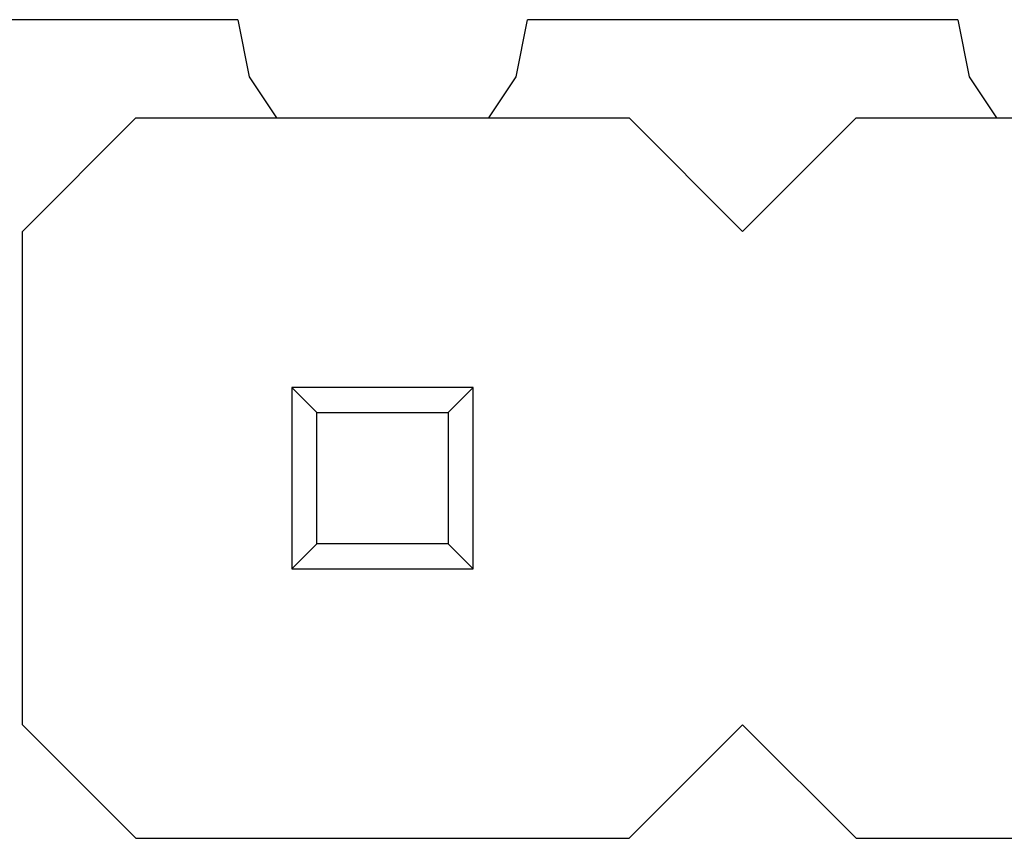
# Model space of a CAD drawing. Header units: millimetres. Extents: x 556 to 717, y 170 to 290.
# Tile 26 of 167: x 619.4 to 622.87, y 188.22 to 191.11. Entities that reach past the tile are written whole.
import ezdxf

# ---------------------------------------------------------------- set-up
doc = ezdxf.new("R2010")
doc.units = ezdxf.units.MM
doc.header["$LTSCALE"] = 30.734
doc.layers.get('0').update_dxf_attribs({"linetype": 'CONTINUOUS'})

msp = doc.modelspace()

# ---------------------------------------------------------------- linework, layer by layer
at = {"linetype": 'Continuous'}
for p, q in [((620.1672, 191.1057), (614.5583, 191.1063)), ((620.1672, 191.1057), (620.2072, 190.9046)), ((621.1492, 190.9046), (621.1892, 191.1055)), ((622.7073, 191.1054), (621.1892, 191.1055)), ((622.7073, 191.1054), (622.7472, 190.9046)), ((620.2072, 190.9046), (620.304, 190.7597)), ((621.0524, 190.7597), (621.1492, 190.9046)), ((622.7472, 190.9046), (622.844, 190.7597)), ((619.4082, 190.3597), (619.8082, 190.7597)), ((619.8082, 190.7597), (621.5482, 190.7597)), ((621.5482, 190.7597), (621.9482, 190.3597)), ((621.9482, 190.3597), (622.3482, 190.7597)), ((622.3482, 190.7597), (624.0882, 190.7597)), ((619.4082, 188.6197), (619.4082, 190.3597)), ((620.3582, 189.8097), (620.3582, 189.1697)), ((620.3582, 189.8097), (620.4464, 189.7215)), ((620.9982, 189.8097), (620.3582, 189.8097)), ((620.91, 189.7215), (620.9982, 189.8097)), ((620.9982, 189.1697), (620.9982, 189.8097)), ((620.4464, 189.2579), (620.4464, 189.7215)), ((620.4464, 189.7215), (620.91, 189.7215)), ((620.91, 189.7215), (620.91, 189.2579)), ((620.3582, 189.1697), (620.4464, 189.2579)), ((620.91, 189.2579), (620.4464, 189.2579)), ((620.91, 189.2579), (620.9982, 189.1697)), ((620.3582, 189.1697), (620.9982, 189.1697)), ((619.8082, 188.2197), (619.4082, 188.6197)), ((621.9482, 188.6197), (621.5482, 188.2197)), ((622.3482, 188.2197), (621.9482, 188.6197)), ((619.8082, 188.2197), (621.5482, 188.2197)), ((622.3482, 188.2197), (624.0882, 188.2197))]:
    msp.add_line(p, q, dxfattribs=at)

doc.saveas('drawing.dxf')
